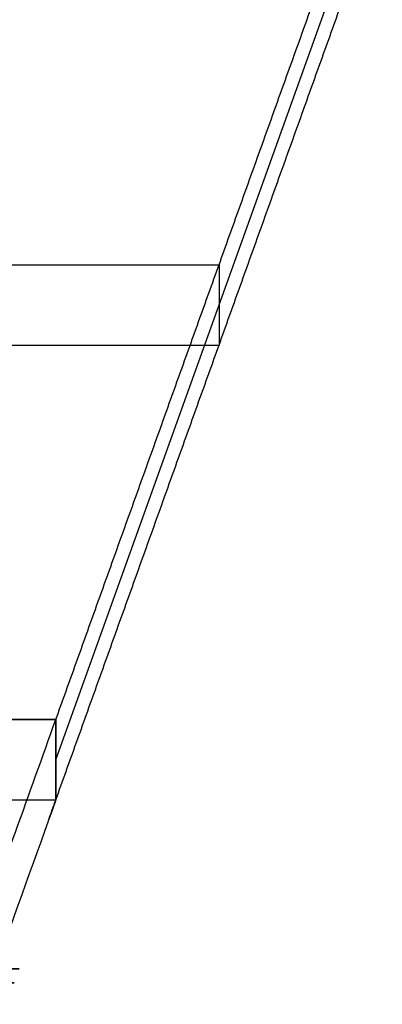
# Model space of a CAD drawing. Header units: millimetres. Extents: x -248 to 248, y -256 to 255.
# Tile 63 of 64: x 230 to 248, y 163 to 212. Entities that reach past the tile are written whole.
import ezdxf

# ---------------------------------------------------------------- set-up
doc = ezdxf.new("R2010")
doc.units = ezdxf.units.MM
doc.layers.add('Défaut', color=7, linetype='Continuous', true_color=0x000000)

msp = doc.modelspace()

# ---------------------------------------------------------------- linework, layer by layer
at = {"layer": 'Défaut'}
for p, q in [((231.342, 175.534, 477.053), (247.513, 220.624, 6.465)), ((222.927, 200.07, 241.95), (239.427, 200.07, 241.95)), ((239.427, 200.07, 241.95), (239.427, 196.088, 241.568)), ((222.927, 196.088, 241.568), (239.427, 196.088, 241.568))]:
    msp.add_line(p, q, dxfattribs=at)
for points, degree in [([(211.936, 199.285, 564.695), (221.554, 226.1, 284.825), (231.171, 252.914, 4.954)], 2), ([(231.342, 177.526, 477.244), (239.427, 200.07, 241.95), (247.513, 222.614, 6.656)], 2), ([(231.342, 173.544, 476.862), (239.427, 196.088, 241.568), (247.513, 218.632, 6.274)], 2), ([(231.342, 177.526, 477.244), (219.008, 177.526, 477.244), (206.675, 177.526, 477.244), (194.342, 177.526, 477.244)], 3), ([(194.342, 177.526, 477.244), (212.842, 177.526, 477.244), (231.342, 177.526, 477.244)], 2), ([(231.342, 173.544, 476.862), (231.342, 174.872, 476.99), (231.342, 176.199, 477.117), (231.342, 177.526, 477.244)], 3), ([(194.342, 173.544, 476.862), (206.675, 173.544, 476.862), (219.008, 173.544, 476.862), (231.342, 173.544, 476.862)], 3), ([(194.425, 173.544, 476.862), (212.883, 173.544, 476.862), (231.342, 173.544, 476.862)], 2), ([(231.342, 173.544, 476.862), (230.341, 170.755, 505.977), (229.34, 167.966, 535.091), (228.34, 165.176, 564.205)], 3)]:
    msp.add_open_spline(points, degree=degree, dxfattribs=at)
for points, degree, knots in [([(226.754, 167.321, 612.932), (226.95, 167.06, 606.545), (227.152, 167.003, 600.149), (227.517, 167.264, 588.884), (227.678, 167.496, 584.015), (227.924, 168.021, 576.721), (228.007, 168.227, 574.292), (228.173, 168.693, 569.44), (228.257, 168.925, 567.013), (228.674, 170.088, 554.883), (229.007, 171.017, 545.177), (230.008, 173.807, 516.063), (230.675, 175.667, 496.653), (231.342, 177.526, 477.244), (231.342, 177.526, 477.244), (231.342, 177.526, 477.244), (231.342, 177.526, 477.244)], 3, [0, 0, 0, 0, 19.187741, 19.187741, 33.82078, 33.82078, 41.1373, 41.1373, 48.45382, 48.45382, 77.719898, 77.719898, 136.252055, 136.252055, 136.252055, 136.252079, 136.252079, 136.252079, 136.252079]), ([(231.342, 177.526, 477.244), (231.342, 175.535, 477.053), (231.342, 173.544, 476.862), (231.342, 173.544, 476.862), (231.342, 173.544, 476.862)], 2, [0, 0, 0, 1, 1, 1.000001, 1.000001, 1.000001]), ([(230.99, 172.563, 487.107), (231.107, 172.89, 483.692), (231.224, 173.217, 480.277), (231.342, 173.544, 476.862), (231.342, 173.544, 476.862), (231.342, 173.544, 476.862), (231.342, 173.544, 476.862)], 3, [-10.298007, -10.298007, -10.298007, -10.298007, 0, 0, 0, 0.000017, 0.000017, 0.000017, 0.000017]), ([(228.34, 165.176, 564.205), (228.34, 165.176, 564.205), (228.34, 165.176, 564.205), (116.17, 165.176, 564.205), (4, 165.177, 564.205)], 2, [-224.34026, -224.34026, -224.34026, -224.340123, -224.340123, 0, 0, 0]), ([(228.09, 164.478, 571.483), (228.09, 164.478, 571.483), (228.09, 164.478, 571.483), (116.045, 164.479, 571.483), (4, 164.48, 571.483)], 2, [0, 0, 0, 0.000216, 0.000216, 224.090179, 224.090179, 224.090179]), ([(227.842, 163.856, 578.865), (227.842, 163.856, 578.865), (227.842, 163.856, 578.865), (115.921, 163.856, 578.865), (4, 163.856, 578.865)], 2, [0, 0, 0, 0.000029, 0.000029, 223.841886, 223.841886, 223.841886]), ([(4, 163.414, 586.261), (115.799, 163.414, 586.261), (227.598, 163.414, 586.261), (227.598, 163.414, 586.261), (227.598, 163.414, 586.261)], 2, [-227.341633, -227.341633, -227.341633, 0, 0, 0.000001, 0.000001, 0.000001])]:
    msp.add_open_spline(points, degree=degree, knots=knots, dxfattribs=at)

doc.saveas('drawing.dxf')
